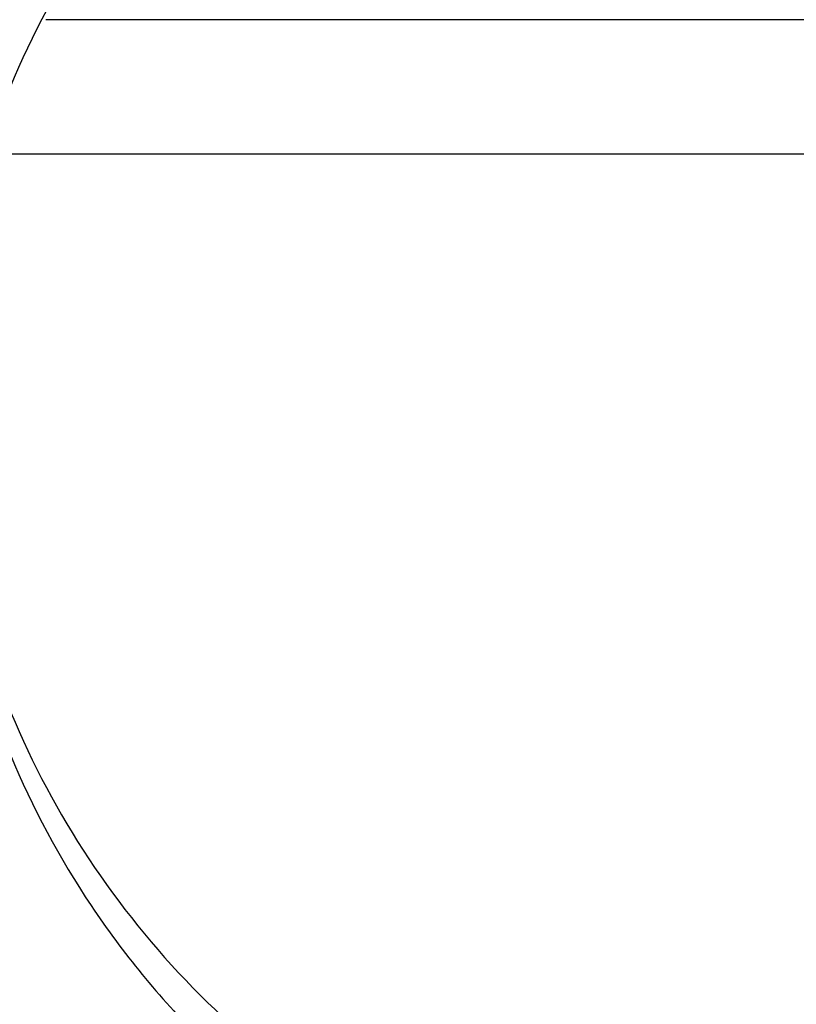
# Model space of a CAD drawing. Header units: inches. Extents: x 0 to 22, y 0 to 17.
# Tile 6 of 46: x 3.489 to 3.601, y 5.463 to 5.605. Entities that reach past the tile are written whole.
import ezdxf

# ---------------------------------------------------------------- set-up
doc = ezdxf.new("R2010")
doc.units = ezdxf.units.IN
doc.header["$LTSCALE"] = 1.21
doc.header["$MEASUREMENT"] = 0
doc.layers.get('0').update_dxf_attribs({"linetype": 'CONTINUOUS'})
doc.layers.add('DIMENSIONS', color=7, linetype='CONTINUOUS')
doc.styles.get("Standard").update_dxf_attribs({"font": 'txt', "width": 0.8})
doc.dimstyles.new('DIMSTYLE_2', dxfattribs={"dimtxt": 0.125, "dimasz": 0.18, "dimexe": 0.125, "dimexo": 0.0625, "dimgap": 0.0625, "dimtad": 0, "dimtih": 1, "dimtoh": 1, "dimdsep": 46, "dimtxsty": 'STANDARD', "dimblk": '_FILLED', "dimblk1": '_FILLED', "dimblk2": '_FILLED', "dimcen": 0.09, "dimazin": 2, "dimtfac": 1, "dimtofl": 0, "dimtmove": 0, "dimatfit": 3, "dimldrblk": '_FILLED', "dimfxl": 1, "dimtolj": 1, "dimarcsym": 0})

# ---------------------------------------------------------------- blocks, each defined once
blk = doc.blocks.new('_FILLED')
at = {"color": 0, "linetype": 'BYBLOCK'}
blk.add_solid([(0, 0), (-1, 0.1736111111), (-1, -0.1736111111)], dxfattribs=at)
blk = doc.blocks.new('*D6')
at = {"layer": 'DIMENSIONS', "color": 2, "linetype": 'CONTINUOUS'}
for p, q in [((3.6039085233, 5.4849157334), (3.6039085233, 4.1212279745)), ((2.7367902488, 4.9912945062), (2.7367902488, 4.1212279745)), ((2.7367902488, 4.2462279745), (2.3884092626, 4.2462279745)), ((3.6039085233, 4.2462279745), (3.9639085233, 4.2462279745))]:
    blk.add_line(p, q, dxfattribs=at)
at = {"layer": 'DIMENSIONS', "color": 2, "linetype": 'CONTINUOUS', "xscale": 0.18, "yscale": 0.18, "zscale": 0.18}
blk.add_blockref('_FILLED', (2.7367902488, 4.2462279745), dxfattribs=at)
at = {"layer": 'DIMENSIONS', "color": 2, "linetype": 'CONTINUOUS', "xscale": 0.18, "yscale": 0.18, "zscale": 0.18, "rotation": 180}
blk.add_blockref('_FILLED', (3.6039085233, 4.2462279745), dxfattribs=at)
at = {"layer": 'DIMENSIONS', "color": 2, "linetype": 'CONTINUOUS', "insert": (2.3259092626, 4.3087279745), "char_height": 0.125, "width": 1.225, "attachment_point": 3, "line_spacing_factor": 0.9}
blk.add_mtext('22.02{\\ftxt.shx;\\W1.000000;\\H0.125000; }[.867]', dxfattribs=at)
blk = doc.blocks.new('*D7')
at = {"layer": 'DIMENSIONS', "color": 2, "linetype": 'CONTINUOUS'}
for p, q in [((3.6039085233, 5.4849157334), (3.6039085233, 3.3712279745)), ((4.4710267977, 4.9912945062), (4.4710267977, 3.3712279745)), ((3.6039085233, 3.4962279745), (3.2439085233, 3.4962279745)), ((4.4710267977, 3.4962279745), (4.8290378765, 3.4962279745))]:
    blk.add_line(p, q, dxfattribs=at)
at = {"layer": 'DIMENSIONS', "color": 2, "linetype": 'CONTINUOUS', "xscale": 0.18, "yscale": 0.18, "zscale": 0.18}
blk.add_blockref('_FILLED', (3.6039085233, 3.4962279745), dxfattribs=at)
at = {"layer": 'DIMENSIONS', "color": 2, "linetype": 'CONTINUOUS', "xscale": 0.18, "yscale": 0.18, "zscale": 0.18, "rotation": 180}
blk.add_blockref('_FILLED', (4.4710267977, 3.4962279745), dxfattribs=at)
at = {"layer": 'DIMENSIONS', "color": 2, "linetype": 'CONTINUOUS', "insert": (4.8915378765, 3.5587279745), "char_height": 0.125, "width": 1.225, "attachment_point": 1, "line_spacing_factor": 0.9}
blk.add_mtext('22.02{\\ftxt.shx;\\W1.000000;\\H0.125000; }[.867]', dxfattribs=at)

msp = doc.modelspace()

# ---------------------------------------------------------------- linework, layer by layer
at = {"color": 7, "linetype": 'CONTINUOUS'}
for p, q in [((3.6459881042, 5.6053255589), (3.4926093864, 5.6053255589)), ((3.4844562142, 5.5859782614), (3.6266408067, 5.5859782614))]:
    msp.add_line(p, q, dxfattribs=at)
for points, knots in [([(3.426743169, 5.5474833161), (3.426743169, 5.559059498), (3.4290269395, 5.5822753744), (3.4391747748, 5.6157105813), (3.4556515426, 5.6465377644), (3.4778267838, 5.6735545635), (3.5048466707, 5.6957276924), (3.5356735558, 5.712203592), (3.5691226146, 5.7223495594), (3.6039085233, 5.7257754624), (3.638694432, 5.7223495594), (3.6721434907, 5.712203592), (3.7029703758, 5.6957276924), (3.7299902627, 5.6735545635), (3.7521655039, 5.6465377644), (3.7686422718, 5.6157105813), (3.7787901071, 5.5822753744), (3.7810738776, 5.559059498), (3.7810738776, 5.5474833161)], [0, 0, 0, 0, 0.0624992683, 0.1249945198, 0.187493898, 0.2499931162, 0.3124936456, 0.374995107, 0.4374973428, 0.5, 0.5625026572, 0.625004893, 0.6875063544, 0.7500068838, 0.812506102, 0.8750054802, 0.9375007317, 1, 1, 1, 1]), ([(3.7810732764, 5.5474798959), (3.7810430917, 5.5590371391), (3.7787068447, 5.5822086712), (3.7685052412, 5.6155666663), (3.7520010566, 5.6463127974), (3.72982344, 5.6732519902), (3.7028235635, 5.6953573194), (3.6720348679, 5.7117806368), (3.6386368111, 5.7218933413), (3.6039085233, 5.7253078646), (3.5691802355, 5.7218933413), (3.5357821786, 5.7117806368), (3.5049934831, 5.6953573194), (3.4779936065, 5.6732519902), (3.4558159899, 5.6463127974), (3.4393118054, 5.6155666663), (3.4291102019, 5.5822086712), (3.4267739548, 5.5590371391), (3.4267437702, 5.5474798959)], [0, 0, 0, 0, 0.0625003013, 0.1249952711, 0.1874945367, 0.24999363, 0.3124940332, 0.3749953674, 0.4374974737, 0.5, 0.5625025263, 0.6250046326, 0.6875059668, 0.75000637, 0.8125054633, 0.8750047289, 0.9374996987, 1, 1, 1, 1]), ([(3.7697087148, 5.5467618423), (3.7697087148, 5.5575953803), (3.7675714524, 5.5793219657), (3.7580745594, 5.6106122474), (3.7426548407, 5.6394618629), (3.7219019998, 5.6647455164), (3.6966152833, 5.6854963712), (3.6677656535, 5.7009153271), (3.6364622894, 5.7104103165), (3.6039080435, 5.713616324), (3.5713539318, 5.7104101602), (3.5400509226, 5.7009151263), (3.5112017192, 5.6854963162), (3.4859153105, 5.6647457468), (3.4651625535, 5.6394623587), (3.4497427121, 5.6106128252), (3.4402456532, 5.5793223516), (3.4381083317, 5.5575955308), (3.4381083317, 5.5467618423)], [0, 0, 0, 0, 0.0624991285, 0.1249946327, 0.1874938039, 0.2499928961, 0.312494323, 0.374996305, 0.4374986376, 0.5000009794, 0.5625030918, 0.6250047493, 0.6875057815, 0.7500063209, 0.8125048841, 0.8750040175, 0.9375000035, 1, 1, 1, 1]), ([(3.4503652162, 5.5467618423), (3.4503652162, 5.5567945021), (3.4523444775, 5.5769149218), (3.4611392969, 5.6058920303), (3.4754190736, 5.632608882), (3.4946376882, 5.6560234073), (3.5180550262, 5.6752402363), (3.5447719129, 5.6895193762), (3.5737611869, 5.6983124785), (3.6039088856, 5.7012815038), (3.6340564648, 5.6983123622), (3.6630454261, 5.6895192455), (3.6897619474, 5.675240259), (3.7131790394, 5.6560236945), (3.732397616, 5.6326093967), (3.7466775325, 5.605892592), (3.7554725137, 5.5769152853), (3.7574518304, 5.5567946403), (3.7574518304, 5.5467618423)], [0, 0, 0, 0, 0.0624991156, 0.1249945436, 0.1874936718, 0.249992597, 0.3124939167, 0.3749959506, 0.4374983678, 0.5000008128, 0.562503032, 0.6250047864, 0.6875059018, 0.750006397, 0.812504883, 0.8750040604, 0.9375000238, 1, 1, 1, 1]), ([(3.4779242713, 5.5474157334), (3.4779242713, 5.5556470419), (3.4795482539, 5.5721550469), (3.486763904, 5.5959298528), (3.4984804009, 5.6178503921), (3.5142491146, 5.6370616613), (3.5334632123, 5.6528288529), (3.5553848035, 5.664544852), (3.5791712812, 5.6717596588), (3.6039085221, 5.6741957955), (3.6286457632, 5.6717596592), (3.6524322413, 5.6645448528), (3.6743538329, 5.6528288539), (3.6935679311, 5.6370616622), (3.7093366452, 5.6178503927), (3.7210531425, 5.5959298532), (3.7282687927, 5.572155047), (3.7298927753, 5.5556470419), (3.7298927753, 5.5474157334)], [0, 0, 0, 0, 0.0624956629, 0.124989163, 0.1874867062, 0.2499853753, 0.3124865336, 0.3749896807, 0.4374944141, 0.499999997, 0.5625055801, 0.6250103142, 0.6875134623, 0.7500146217, 0.8125132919, 0.8750108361, 0.937504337, 1, 1, 1, 1]), ([(3.426743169, 5.5470195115), (3.426743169, 5.5354433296), (3.4290269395, 5.5122274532), (3.4391747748, 5.4787922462), (3.4556515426, 5.4479650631), (3.4778267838, 5.420948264), (3.5048466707, 5.3987751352), (3.5356735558, 5.3822992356), (3.5691226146, 5.3721532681), (3.6039085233, 5.3687273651), (3.638694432, 5.3721532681), (3.6721434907, 5.3822992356), (3.7029703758, 5.3987751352), (3.7299902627, 5.420948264), (3.7521655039, 5.4479650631), (3.7686422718, 5.4787922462), (3.7787901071, 5.5122274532), (3.7810738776, 5.5354433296), (3.7810738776, 5.5470195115)], [0, 0, 0, 0, 0.0624992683, 0.1249945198, 0.187493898, 0.2499931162, 0.3124936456, 0.374995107, 0.4374973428, 0.5, 0.5625026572, 0.625004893, 0.6875063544, 0.7500068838, 0.812506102, 0.8750054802, 0.9375007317, 1, 1, 1, 1]), ([(3.4381083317, 5.5467618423), (3.4381083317, 5.5359283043), (3.4402455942, 5.5142017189), (3.4497424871, 5.4829114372), (3.4651622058, 5.4540618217), (3.4859150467, 5.4287781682), (3.5112017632, 5.4080273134), (3.5400513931, 5.3926083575), (3.5713547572, 5.3831133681), (3.6039090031, 5.3799073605), (3.6364631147, 5.3831135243), (3.6677661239, 5.3926085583), (3.6966153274, 5.4080273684), (3.7219017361, 5.4287779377), (3.742654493, 5.4540613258), (3.7580743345, 5.4829108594), (3.7675713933, 5.514201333), (3.7697087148, 5.5359281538), (3.7697087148, 5.5467618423)], [0, 0, 0, 0, 0.0624991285, 0.1249946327, 0.1874938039, 0.2499928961, 0.312494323, 0.374996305, 0.4374986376, 0.5000009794, 0.5625030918, 0.6250047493, 0.6875057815, 0.7500063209, 0.8125048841, 0.8750040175, 0.9375000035, 1, 1, 1, 1]), ([(3.7574518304, 5.5467618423), (3.7574518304, 5.5367291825), (3.7554725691, 5.5166087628), (3.7466777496, 5.4876316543), (3.732397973, 5.4609148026), (3.7131793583, 5.4375002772), (3.6897620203, 5.4182834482), (3.6630451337, 5.4040043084), (3.6340558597, 5.3952112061), (3.603908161, 5.3922421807), (3.5737605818, 5.3952113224), (3.5447716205, 5.4040044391), (3.5180550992, 5.4182834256), (3.4946380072, 5.4374999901), (3.4754194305, 5.4609142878), (3.4611395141, 5.4876310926), (3.4523445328, 5.5166083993), (3.4503652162, 5.5367290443), (3.4503652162, 5.5467618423)], [0, 0, 0, 0, 0.0624991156, 0.1249945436, 0.1874936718, 0.249992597, 0.3124939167, 0.3749959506, 0.4374983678, 0.5000008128, 0.562503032, 0.6250047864, 0.6875059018, 0.750006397, 0.812504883, 0.8750040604, 0.9375000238, 1, 1, 1, 1]), ([(3.4779242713, 5.5474157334), (3.4779242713, 5.5391838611), (3.4795483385, 5.5226747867), (3.4867643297, 5.4988985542), (3.4984812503, 5.4769769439), (3.5142503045, 5.4577650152), (3.5334645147, 5.4419975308), (3.5553859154, 5.4302814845), (3.5791719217, 5.423066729), (3.6039085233, 5.4206306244), (3.6286451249, 5.423066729), (3.6524311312, 5.4302814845), (3.6743525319, 5.4419975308), (3.6935667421, 5.4577650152), (3.7093357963, 5.4769769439), (3.7210527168, 5.4988985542), (3.7282687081, 5.5226747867), (3.7298927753, 5.5391838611), (3.7298927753, 5.5474157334)], [0, 0, 0, 0, 0.0624986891, 0.1249947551, 0.187494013, 0.2499932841, 0.3124938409, 0.3749952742, 0.4374974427, 0.5, 0.5625025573, 0.6250047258, 0.6875061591, 0.7500067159, 0.812505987, 0.8750052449, 0.9375013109, 1, 1, 1, 1]), ([(3.4780787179, 5.5474481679), (3.4784737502, 5.5394825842), (3.4807837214, 5.5235876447), (3.4886919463, 5.5008649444), (3.5007510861, 5.4800385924), (3.5165307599, 5.4618695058), (3.5354601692, 5.4470095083), (3.5568575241, 5.4359954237), (3.5799511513, 5.4292239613), (3.6039085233, 5.4269393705), (3.6278658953, 5.4292239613), (3.6509595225, 5.4359954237), (3.6723568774, 5.4470095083), (3.6912862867, 5.4618695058), (3.7070659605, 5.4800385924), (3.7191251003, 5.5008649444), (3.7270333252, 5.5235876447), (3.7293432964, 5.5394825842), (3.7297383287, 5.5474481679)], [0, 0, 0, 0, 0.0625128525, 0.1250044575, 0.1875024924, 0.2500000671, 0.3124989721, 0.3749987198, 0.4374991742, 0.5, 0.5625008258, 0.6250012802, 0.6875010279, 0.7499999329, 0.8124975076, 0.8749955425, 0.9374871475, 1, 1, 1, 1])]:
    msp.add_open_spline(points, degree=3, knots=knots, dxfattribs=at)

# ---------------------------------------------------------------- dimensions: what is measured, and where the dimension line sits
at = {"layer": 'DIMENSIONS', "color": 2, "linetype": 'CONTINUOUS'}
for base, p1, p2, picture, middle in [((2.7367902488, 4.2462279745), (3.6039085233, 5.5474157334), (2.7367902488, 5.0537945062), '*D6', (1.7134092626, 4.2462279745)), ((3.6039085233, 3.4962279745), (4.4710267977, 5.0537945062), (3.6039085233, 5.5474157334), '*D7', (5.5040378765, 3.4962279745))]:
    dim = msp.add_linear_dim(base=base, p1=p1, p2=p2, angle=180, dimstyle='DIMSTYLE_2', dxfattribs=at)
    dim.commit()
    dim.dimension.update_dxf_attribs({"geometry": picture, "text_midpoint": middle, "dimtype": 160})

doc.saveas('drawing.dxf')
